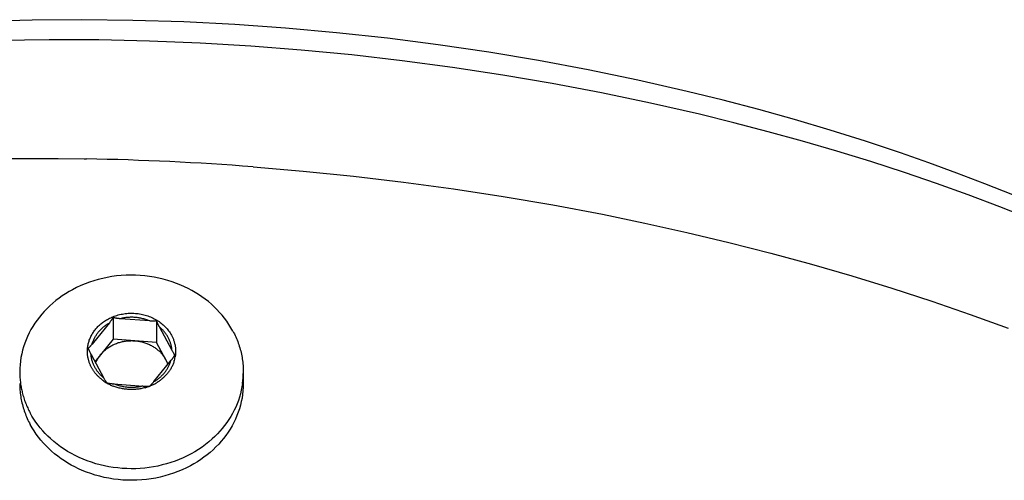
# Model space of a CAD drawing. Extents: x 0 to 1189, y 0 to 841.
# Tile 45 of 84: x 288 to 313, y 207 to 219. Entities that reach past the tile are written whole.
import ezdxf

# ---------------------------------------------------------------- set-up
doc = ezdxf.new("R2010")
doc.units = 0
doc.header["$LTSCALE"] = 65.395
doc.layers.add('mg_3b_BL7', color=7, linetype='CONTINUOUS')

# ---------------------------------------------------------------- blocks, each defined once
blk = doc.blocks.new('MG_3B_BL7', base_point=(346.87, 129.966))
at = {"layer": 'mg_3b_BL7', "color": 2, "linetype": 'CONTINUOUS'}
for p, q in [((289.43, 215.655), (289.493, 215.653)), ((290.178, 211.567), (290.178, 211.01)), ((291.128, 211.478), (290.358, 211.536)), ((290.082, 211.431), (289.638, 210.881)), ((291.296, 211.482), (291.296, 210.925)), ((291.701, 210.714), (291.372, 211.324)), ((290.178, 211.01), (289.709, 210.429)), ((291.296, 210.925), (290.178, 211.01)), ((291.596, 210.368), (291.296, 210.925)), ((289.611, 210.612), (289.939, 210.002)), ((291.23, 209.916), (291.676, 210.467)), ((293.532, 210.165), (293.532, 209.866)), ((290.188, 209.859), (290.955, 209.801))]:
    blk.add_line(p, q, dxfattribs=at)
for points in [[(304.962, 217.394), (303.693, 217.684), (302.418, 217.948), (301.139, 218.188), (299.855, 218.402), (298.551, 218.595), (297.243, 218.763), (295.933, 218.905), (294.62, 219.023), (293.311, 219.115), (292.001, 219.182), (290.689, 219.224), (289.377, 219.241), (288.094, 219.232), (286.812, 219.198)], [(305.28, 216.803), (304.021, 217.091), (302.757, 217.355), (301.488, 217.596), (300.215, 217.813), (298.922, 218.009), (297.625, 218.182), (296.326, 218.331), (295.024, 218.456), (293.724, 218.558), (292.422, 218.636), (291.119, 218.69), (289.815, 218.72), (288.535, 218.726), (287.256, 218.708)], [(313.35, 214.726), (312.633, 215.012), (311.913, 215.288), (311.188, 215.553), (310.459, 215.808), (309.554, 216.109), (308.644, 216.395), (307.729, 216.667), (306.81, 216.923), (305.888, 217.166), (304.962, 217.394)], [(313.827, 214.1), (313.019, 214.42), (312.204, 214.726), (311.386, 215.019), (310.563, 215.3), (309.691, 215.583), (308.816, 215.853), (307.937, 216.11), (307.054, 216.353), (306.168, 216.585), (305.28, 216.803)], [(278.922, 215.058), (279.564, 215.143), (280.206, 215.221), (280.85, 215.292), (281.494, 215.357), (282.139, 215.416), (282.784, 215.468), (283.43, 215.514), (284.076, 215.553), (284.745, 215.588), (285.414, 215.616), (286.083, 215.638), (286.752, 215.654), (287.422, 215.663), (288.091, 215.667), (288.76, 215.664), (289.43, 215.655)], [(293.782, 215.45), (295.075, 215.341), (296.367, 215.211), (297.656, 215.058), (298.942, 214.883), (300.225, 214.686), (301.505, 214.467), (302.78, 214.226), (303.871, 214.002), (304.958, 213.761), (306.04, 213.502), (307.119, 213.227), (308.163, 212.943), (309.203, 212.642), (310.238, 212.323), (311.267, 211.988), (312.251, 211.648), (313.229, 211.291)], [(293.263, 211.219), (293.214, 211.304), (293.162, 211.388), (293.107, 211.469), (293.048, 211.549), (292.986, 211.626), (292.922, 211.7), (292.854, 211.772), (292.784, 211.842), (292.711, 211.909), (292.632, 211.976), (292.551, 212.04), (292.468, 212.101), (292.382, 212.159), (292.294, 212.214), (292.205, 212.266), (292.113, 212.314), (292.021, 212.359), (291.926, 212.402), (291.815, 212.447), (291.701, 212.488), (291.587, 212.524), (291.471, 212.556), (291.354, 212.584), (291.236, 212.607), (291.117, 212.626), (290.997, 212.641), (290.876, 212.651), (290.755, 212.657), (290.633, 212.659), (290.512, 212.656), (290.39, 212.649), (290.269, 212.637), (290.149, 212.62), (290.029, 212.6), (289.912, 212.575), (289.796, 212.546), (289.682, 212.513), (289.568, 212.475), (289.456, 212.434), (289.346, 212.388), (289.238, 212.337), (289.132, 212.283), (289.043, 212.233), (288.955, 212.18), (288.87, 212.124), (288.787, 212.065), (288.706, 212.003), (288.627, 211.938), (288.551, 211.87), (288.477, 211.799), (288.406, 211.726), (288.342, 211.653), (288.28, 211.578), (288.221, 211.501), (288.165, 211.421), (288.112, 211.339), (288.062, 211.255), (288.016, 211.169), (287.974, 211.082), (287.936, 210.992), (287.902, 210.904), (287.872, 210.814), (287.846, 210.723), (287.824, 210.632), (287.805, 210.539), (287.791, 210.446), (287.781, 210.352), (287.775, 210.258), (287.772, 210.165)], [(289.517, 210.712), (289.518, 210.737), (289.519, 210.762), (289.522, 210.787), (289.525, 210.812), (289.529, 210.837), (289.533, 210.862), (289.539, 210.886), (289.544, 210.911), (289.551, 210.935), (289.558, 210.959), (289.566, 210.983), (289.575, 211.007), (289.585, 211.031), (289.595, 211.054), (289.606, 211.077), (289.618, 211.1), (289.63, 211.123), (289.643, 211.145), (289.656, 211.167), (289.67, 211.189), (289.685, 211.21), (289.7, 211.231), (289.716, 211.252), (289.733, 211.272), (289.751, 211.293), (289.769, 211.312), (289.787, 211.332), (289.806, 211.35), (289.825, 211.369), (289.845, 211.386), (289.866, 211.404), (289.886, 211.421), (289.907, 211.437), (289.932, 211.455), (289.957, 211.472), (289.983, 211.489), (290.009, 211.505), (290.035, 211.52), (290.062, 211.535), (290.089, 211.549), (290.117, 211.562), (290.144, 211.574), (290.172, 211.586)], [(290.178, 211.567), (290.173, 211.559), (290.169, 211.551), (290.164, 211.543), (290.159, 211.535), (290.154, 211.528), (290.147, 211.518), (290.14, 211.508), (290.133, 211.498), (290.126, 211.488), (290.119, 211.479), (290.112, 211.469), (290.104, 211.46), (290.097, 211.45), (290.09, 211.441), (290.082, 211.431)], [(290.172, 211.586), (290.207, 211.599), (290.241, 211.611), (290.276, 211.623), (290.312, 211.633), (290.347, 211.642), (290.383, 211.65), (290.42, 211.657), (290.456, 211.663), (290.493, 211.668), (290.529, 211.672), (290.566, 211.675), (290.603, 211.677), (290.64, 211.678), (290.677, 211.678), (290.714, 211.677), (290.751, 211.674), (290.788, 211.671), (290.825, 211.667), (290.861, 211.661), (290.898, 211.655), (290.934, 211.647), (290.97, 211.639), (291.005, 211.629), (291.041, 211.619), (291.075, 211.607), (291.109, 211.595), (291.142, 211.582), (291.175, 211.568), (291.207, 211.553), (291.239, 211.537), (291.271, 211.52), (291.302, 211.501), (291.332, 211.482), (291.362, 211.462), (291.391, 211.442), (291.42, 211.42), (291.446, 211.398), (291.472, 211.375), (291.497, 211.352), (291.521, 211.328), (291.544, 211.303), (291.567, 211.278), (291.588, 211.251), (291.609, 211.224), (291.629, 211.197), (291.648, 211.168), (291.665, 211.14), (291.682, 211.11)], [(290.358, 211.536), (290.346, 211.537), (290.335, 211.538), (290.323, 211.539), (290.312, 211.54), (290.304, 211.541), (290.297, 211.542), (290.29, 211.543), (290.283, 211.544), (290.276, 211.545), (290.269, 211.546), (290.262, 211.547), (290.255, 211.548), (290.248, 211.549), (290.24, 211.55), (290.233, 211.552), (290.226, 211.553), (290.219, 211.555), (290.212, 211.557), (290.206, 211.558), (290.199, 211.56), (290.192, 211.562), (290.185, 211.564), (290.178, 211.567)], [(291.117, 211.479), (291.093, 211.488), (291.069, 211.498), (291.045, 211.507), (291.021, 211.515), (290.996, 211.523), (290.972, 211.53), (290.947, 211.536), (290.922, 211.542), (290.896, 211.548), (290.871, 211.553), (290.846, 211.557), (290.82, 211.561), (290.795, 211.565), (290.769, 211.567), (290.743, 211.57), (290.718, 211.571), (290.692, 211.572), (290.666, 211.573), (290.64, 211.573), (290.614, 211.572), (290.588, 211.571), (290.562, 211.57), (290.536, 211.567), (290.51, 211.565), (290.484, 211.561), (290.459, 211.557), (290.433, 211.553), (290.408, 211.548), (290.383, 211.542), (290.358, 211.536)], [(289.638, 210.881), (289.643, 210.901), (289.65, 210.92), (289.656, 210.939), (289.664, 210.958), (289.671, 210.977), (289.679, 210.996), (289.688, 211.015), (289.697, 211.033), (289.707, 211.051), (289.716, 211.069), (289.727, 211.087), (289.738, 211.104), (289.749, 211.121), (289.76, 211.138), (289.772, 211.155), (289.785, 211.171), (289.797, 211.187), (289.811, 211.204), (289.825, 211.22), (289.84, 211.236), (289.854, 211.252), (289.87, 211.267), (289.885, 211.282), (289.901, 211.297), (289.917, 211.311), (289.934, 211.325), (289.95, 211.338), (289.967, 211.351), (289.985, 211.364), (290.002, 211.376), (290.02, 211.388), (290.038, 211.4), (290.056, 211.411), (290.075, 211.422)], [(291.296, 211.482), (291.29, 211.481), (291.284, 211.48), (291.278, 211.479), (291.271, 211.478), (291.265, 211.477), (291.259, 211.477), (291.253, 211.476), (291.246, 211.476), (291.24, 211.476), (291.234, 211.475), (291.227, 211.475), (291.221, 211.475), (291.215, 211.475), (291.209, 211.475), (291.197, 211.475), (291.186, 211.475), (291.174, 211.475), (291.163, 211.476), (291.151, 211.476), (291.14, 211.477), (291.128, 211.478)], [(291.372, 211.324), (291.366, 211.336), (291.359, 211.348), (291.353, 211.361), (291.348, 211.371), (291.343, 211.38), (291.338, 211.39), (291.333, 211.4), (291.328, 211.411), (291.323, 211.421), (291.318, 211.431), (291.314, 211.441), (291.309, 211.451), (291.305, 211.461), (291.3, 211.472), (291.296, 211.482)], [(291.694, 210.726), (291.693, 210.745), (291.69, 210.765), (291.688, 210.785), (291.684, 210.805), (291.681, 210.825), (291.676, 210.844), (291.672, 210.864), (291.666, 210.883), (291.661, 210.902), (291.655, 210.922), (291.648, 210.941), (291.641, 210.959), (291.633, 210.978), (291.625, 210.997), (291.617, 211.015), (291.608, 211.033), (291.599, 211.051), (291.588, 211.069), (291.578, 211.087), (291.567, 211.105), (291.555, 211.123), (291.543, 211.14), (291.531, 211.157), (291.518, 211.174), (291.505, 211.19), (291.492, 211.207), (291.478, 211.222), (291.464, 211.238), (291.449, 211.253), (291.435, 211.268), (291.419, 211.282), (291.404, 211.296), (291.388, 211.31), (291.372, 211.324)], [(291.682, 211.11), (291.691, 211.093), (291.699, 211.076), (291.708, 211.059), (291.715, 211.041), (291.723, 211.023), (291.73, 211.005), (291.737, 210.987), (291.743, 210.969), (291.749, 210.951), (291.755, 210.932), (291.76, 210.914), (291.764, 210.895), (291.769, 210.876), (291.773, 210.857), (291.776, 210.838), (291.779, 210.82), (291.782, 210.801), (291.784, 210.782), (291.785, 210.763), (291.787, 210.744), (291.788, 210.725), (291.788, 210.706), (291.788, 210.687), (291.788, 210.668), (291.787, 210.649), (291.786, 210.63), (291.784, 210.611), (291.782, 210.592), (291.78, 210.574), (291.777, 210.555)], [(293.263, 211.219), (293.282, 211.181), (293.302, 211.143), (293.32, 211.105), (293.338, 211.066), (293.355, 211.027), (293.371, 210.988), (293.387, 210.948), (293.401, 210.908), (293.416, 210.868), (293.429, 210.827), (293.441, 210.787), (293.453, 210.746), (293.464, 210.705), (293.474, 210.664), (293.483, 210.623), (293.492, 210.582), (293.5, 210.54), (293.506, 210.499), (293.513, 210.457), (293.518, 210.416), (293.522, 210.374), (293.526, 210.332), (293.529, 210.29), (293.531, 210.248), (293.532, 210.207), (293.532, 210.165)], [(289.638, 210.881), (289.63, 210.872), (289.623, 210.863), (289.615, 210.854), (289.608, 210.846), (289.6, 210.837), (289.593, 210.828), (289.585, 210.819), (289.581, 210.816), (289.578, 210.812), (289.575, 210.808), (289.571, 210.804), (289.568, 210.801), (289.564, 210.797), (289.561, 210.794), (289.557, 210.79), (289.553, 210.787), (289.55, 210.783), (289.546, 210.78), (289.542, 210.777), (289.538, 210.774), (289.534, 210.77)], [(289.534, 210.77), (289.538, 210.762), (289.541, 210.753), (289.545, 210.745), (289.549, 210.737), (289.552, 210.728), (289.558, 210.716), (289.563, 210.705), (289.569, 210.693), (289.575, 210.681), (289.581, 210.67), (289.586, 210.658), (289.592, 210.647), (289.598, 210.635), (289.604, 210.624), (289.611, 210.612)], [(289.856, 210.612), (289.872, 210.631), (289.889, 210.65), (289.906, 210.668), (289.924, 210.686), (289.942, 210.703), (289.961, 210.72), (289.98, 210.737), (290, 210.752), (290.02, 210.768), (290.041, 210.783), (290.062, 210.797), (290.083, 210.811), (290.105, 210.824), (290.127, 210.837), (290.149, 210.849), (290.172, 210.86), (290.195, 210.871), (290.218, 210.882), (290.242, 210.892), (290.267, 210.901), (290.292, 210.911), (290.317, 210.919), (290.343, 210.927), (290.368, 210.934), (290.394, 210.94), (290.42, 210.946), (290.446, 210.952), (290.473, 210.956), (290.499, 210.96), (290.525, 210.963), (290.552, 210.966), (290.578, 210.968), (290.605, 210.97), (290.631, 210.97), (290.658, 210.971), (290.684, 210.97), (290.711, 210.969), (290.737, 210.967)], [(290.737, 210.967), (290.763, 210.965), (290.789, 210.962), (290.815, 210.959), (290.841, 210.955), (290.867, 210.95), (290.893, 210.945), (290.918, 210.939), (290.944, 210.932), (290.969, 210.925), (290.994, 210.917), (291.019, 210.909), (291.044, 210.899), (291.068, 210.89), (291.093, 210.879), (291.117, 210.868), (291.141, 210.857), (291.164, 210.845), (291.187, 210.832), (291.21, 210.818), (291.23, 210.806), (291.25, 210.793), (291.269, 210.779), (291.288, 210.765), (291.307, 210.751), (291.325, 210.736), (291.343, 210.721), (291.361, 210.705), (291.378, 210.689), (291.395, 210.672), (291.411, 210.655), (291.427, 210.637), (291.442, 210.62), (291.457, 210.601), (291.471, 210.583), (291.484, 210.564), (291.498, 210.545), (291.51, 210.525), (291.522, 210.505), (291.533, 210.485)], [(289.623, 210.279), (289.615, 210.294), (289.607, 210.31), (289.6, 210.326), (289.592, 210.341), (289.585, 210.357), (289.579, 210.374), (289.572, 210.39), (289.566, 210.406), (289.561, 210.423), (289.555, 210.44), (289.55, 210.456), (289.546, 210.473), (289.541, 210.49), (289.537, 210.507), (289.534, 210.524), (289.531, 210.541), (289.528, 210.558), (289.525, 210.575), (289.523, 210.592), (289.521, 210.609), (289.519, 210.626), (289.518, 210.644), (289.517, 210.661), (289.517, 210.678), (289.517, 210.695), (289.517, 210.712)], [(289.933, 210.014), (289.917, 210.027), (289.901, 210.041), (289.886, 210.055), (289.87, 210.07), (289.856, 210.085), (289.841, 210.1), (289.827, 210.115), (289.813, 210.131), (289.8, 210.147), (289.787, 210.164), (289.774, 210.18), (289.762, 210.197), (289.75, 210.215), (289.738, 210.232), (289.727, 210.25), (289.716, 210.268), (289.706, 210.287), (289.697, 210.305), (289.688, 210.323), (289.68, 210.341), (289.672, 210.359), (289.664, 210.378), (289.657, 210.397), (289.65, 210.416), (289.644, 210.435), (289.638, 210.455), (289.633, 210.474), (289.628, 210.493), (289.624, 210.513), (289.62, 210.533), (289.617, 210.553), (289.614, 210.572), (289.612, 210.592), (289.611, 210.612)], [(289.729, 210.392), (289.733, 210.401), (289.737, 210.411), (289.741, 210.421), (289.745, 210.43), (289.749, 210.44), (289.754, 210.45), (289.759, 210.46), (289.764, 210.471), (289.77, 210.482), (289.776, 210.492), (289.782, 210.503), (289.788, 210.513), (289.794, 210.523), (289.8, 210.534), (289.807, 210.544), (289.813, 210.554), (289.82, 210.564), (289.827, 210.573), (289.834, 210.583), (289.841, 210.593), (289.849, 210.602), (289.856, 210.612)], [(291.676, 210.467), (291.685, 210.479), (291.694, 210.49), (291.7, 210.497), (291.705, 210.505), (291.711, 210.513), (291.717, 210.521), (291.723, 210.528), (291.728, 210.536), (291.734, 210.544), (291.739, 210.552), (291.745, 210.56), (291.75, 210.568), (291.755, 210.576), (291.761, 210.584), (291.766, 210.593), (291.771, 210.601)], [(291.739, 210.648), (291.733, 210.656), (291.727, 210.668), (291.72, 210.679), (291.714, 210.691), (291.707, 210.702), (291.701, 210.714)], [(291.771, 210.601), (291.767, 210.605), (291.764, 210.609), (291.761, 210.613), (291.758, 210.617), (291.755, 210.622), (291.752, 210.626), (291.75, 210.63), (291.747, 210.634), (291.744, 210.639), (291.741, 210.643), (291.739, 210.648)], [(289.868, 209.983), (289.855, 209.994), (289.843, 210.004), (289.831, 210.015), (289.819, 210.026), (289.807, 210.038), (289.795, 210.049), (289.784, 210.061), (289.773, 210.072), (289.762, 210.084), (289.751, 210.096), (289.741, 210.108), (289.73, 210.12), (289.72, 210.132), (289.71, 210.145), (289.701, 210.158), (289.691, 210.171), (289.682, 210.184), (289.673, 210.197), (289.664, 210.21), (289.655, 210.224), (289.647, 210.237), (289.639, 210.251), (289.631, 210.265), (289.623, 210.279)], [(291.23, 209.916), (291.249, 209.927), (291.267, 209.938), (291.285, 209.949), (291.303, 209.961), (291.32, 209.974), (291.337, 209.987), (291.354, 210), (291.371, 210.013), (291.388, 210.027), (291.404, 210.041), (291.42, 210.056), (291.435, 210.071), (291.45, 210.086), (291.465, 210.101), (291.48, 210.117), (291.494, 210.134), (291.508, 210.15), (291.52, 210.166), (291.533, 210.183), (291.545, 210.199), (291.556, 210.216), (291.567, 210.234), (291.578, 210.251), (291.588, 210.269), (291.598, 210.287), (291.608, 210.305), (291.617, 210.323), (291.626, 210.342), (291.634, 210.36), (291.641, 210.379), (291.649, 210.398), (291.655, 210.417), (291.661, 210.437), (291.667, 210.456)], [(291.746, 210.429), (291.739, 210.409), (291.732, 210.388), (291.724, 210.367), (291.715, 210.347), (291.706, 210.327), (291.696, 210.307), (291.686, 210.288), (291.676, 210.268), (291.665, 210.249), (291.654, 210.23), (291.642, 210.211), (291.629, 210.193), (291.617, 210.175), (291.604, 210.157), (291.59, 210.139), (291.576, 210.122), (291.561, 210.104), (291.546, 210.087), (291.53, 210.07), (291.514, 210.053), (291.497, 210.037), (291.481, 210.021), (291.463, 210.006), (291.446, 209.991), (291.428, 209.976), (291.41, 209.961), (291.391, 209.947), (291.373, 209.934), (291.354, 209.921), (291.335, 209.908), (291.315, 209.895), (291.295, 209.884)], [(289.939, 210.002), (289.945, 209.991), (289.952, 209.979), (289.958, 209.968), (289.965, 209.956), (289.971, 209.945), (289.977, 209.936)], [(287.772, 209.866), (287.773, 209.825), (287.774, 209.783), (287.776, 209.741), (287.779, 209.699), (287.783, 209.657), (287.787, 209.615), (287.792, 209.574), (287.798, 209.532), (287.805, 209.491), (287.813, 209.449), (287.821, 209.408), (287.831, 209.367), (287.841, 209.327), (287.852, 209.285), (287.863, 209.244), (287.876, 209.204), (287.889, 209.163), (287.903, 209.123), (287.918, 209.083), (287.934, 209.043), (287.95, 209.004), (287.967, 208.965), (287.985, 208.926), (288.003, 208.888), (288.022, 208.85), (288.042, 208.812)], [(287.801, 209.812), (287.807, 209.782), (287.812, 209.752), (287.818, 209.722), (287.825, 209.691), (287.832, 209.661), (287.839, 209.632), (287.848, 209.598), (287.857, 209.564), (287.867, 209.53), (287.878, 209.497), (287.889, 209.464), (287.9, 209.43), (287.912, 209.398), (287.925, 209.365), (287.938, 209.332), (287.951, 209.3), (287.965, 209.268), (287.98, 209.236), (287.995, 209.204), (288.01, 209.173), (288.026, 209.142), (288.042, 209.111)], [(293.512, 209.869), (293.498, 209.78), (293.48, 209.691), (293.458, 209.603), (293.433, 209.515), (293.404, 209.429), (293.372, 209.344), (293.336, 209.26), (293.297, 209.178), (293.255, 209.097), (293.209, 209.015), (293.158, 208.935), (293.105, 208.858), (293.049, 208.782), (292.99, 208.708), (292.929, 208.637), (292.865, 208.568), (292.798, 208.501), (292.729, 208.437), (292.645, 208.364), (292.558, 208.295), (292.469, 208.229), (292.377, 208.167), (292.283, 208.109), (292.186, 208.054), (292.088, 208.002), (291.987, 207.955), (291.882, 207.909), (291.775, 207.868), (291.666, 207.83), (291.557, 207.797), (291.446, 207.767), (291.334, 207.741), (291.221, 207.72), (291.108, 207.702), (290.992, 207.688), (290.876, 207.678), (290.76, 207.672), (290.644, 207.671), (290.528, 207.673), (290.412, 207.679), (290.296, 207.69), (290.181, 207.704), (290.067, 207.723), (289.955, 207.745), (289.843, 207.771), (289.732, 207.801), (289.623, 207.836), (289.514, 207.874), (289.408, 207.916), (289.302, 207.962), (289.203, 208.01), (289.105, 208.061), (289.008, 208.117), (288.915, 208.176), (288.823, 208.238), (288.734, 208.304), (288.648, 208.374), (288.564, 208.447), (288.496, 208.512), (288.429, 208.579), (288.366, 208.649), (288.304, 208.721), (288.246, 208.795), (288.19, 208.871), (288.138, 208.949), (288.088, 209.029), (288.042, 209.111)], [(293.532, 209.866), (293.53, 209.773), (293.524, 209.679), (293.514, 209.585), (293.499, 209.492), (293.481, 209.399), (293.459, 209.308), (293.433, 209.217), (293.403, 209.127), (293.369, 209.039), (293.331, 208.949), (293.289, 208.862), (293.243, 208.776), (293.193, 208.692), (293.14, 208.61), (293.084, 208.53), (293.025, 208.453), (292.963, 208.378), (292.899, 208.305), (292.828, 208.232), (292.754, 208.161), (292.678, 208.093), (292.599, 208.028), (292.518, 207.966), (292.435, 207.907), (292.35, 207.851), (292.262, 207.798), (292.173, 207.748), (292.067, 207.694), (291.959, 207.643), (291.849, 207.597), (291.737, 207.556), (291.623, 207.518), (291.509, 207.485), (291.393, 207.456), (291.276, 207.431), (291.156, 207.411), (291.036, 207.394), (290.915, 207.383), (290.793, 207.375), (290.672, 207.372), (290.55, 207.374), (290.429, 207.38), (290.308, 207.39), (290.188, 207.405), (290.069, 207.424), (289.951, 207.447), (289.834, 207.475), (289.718, 207.507), (289.603, 207.544), (289.49, 207.584), (289.379, 207.629), (289.284, 207.672), (289.191, 207.717), (289.1, 207.765), (289.011, 207.817), (288.923, 207.872), (288.837, 207.93), (288.754, 207.991), (288.673, 208.055), (288.594, 208.122), (288.521, 208.189), (288.451, 208.259), (288.383, 208.331), (288.319, 208.405), (288.257, 208.483), (288.198, 208.562), (288.143, 208.643), (288.091, 208.727), (288.042, 208.812)], [(289.977, 209.936), (289.979, 209.932), (289.982, 209.927), (289.985, 209.923), (289.988, 209.919), (289.991, 209.914), (289.993, 209.91), (289.996, 209.906), (289.999, 209.902), (290.002, 209.898), (290.005, 209.893), (290.009, 209.889)], [(290.009, 209.889), (290.015, 209.887), (290.021, 209.886), (290.027, 209.884), (290.033, 209.882), (290.039, 209.881), (290.045, 209.879), (290.051, 209.878), (290.06, 209.876), (290.069, 209.874), (290.079, 209.872), (290.088, 209.871), (290.097, 209.869), (290.106, 209.868), (290.115, 209.866), (290.124, 209.865), (290.133, 209.864), (290.142, 209.863), (290.152, 209.862), (290.161, 209.861), (290.17, 209.86), (290.179, 209.86), (290.188, 209.859)], [(291.001, 209.758), (290.974, 209.751), (290.947, 209.744), (290.92, 209.738), (290.892, 209.733), (290.865, 209.728), (290.837, 209.724), (290.809, 209.72), (290.781, 209.717), (290.753, 209.715), (290.725, 209.713), (290.697, 209.712), (290.669, 209.711), (290.641, 209.711), (290.613, 209.711), (290.585, 209.713), (290.557, 209.714), (290.529, 209.717), (290.501, 209.72), (290.473, 209.723), (290.446, 209.727), (290.418, 209.732), (290.391, 209.737), (290.363, 209.743), (290.336, 209.75), (290.309, 209.757), (290.282, 209.764), (290.256, 209.773), (290.229, 209.782), (290.203, 209.791), (290.177, 209.801)], [(290.947, 209.801), (290.922, 209.795), (290.897, 209.79), (290.872, 209.785), (290.846, 209.78), (290.82, 209.776), (290.795, 209.773), (290.769, 209.77), (290.743, 209.768), (290.717, 209.766), (290.691, 209.765), (290.665, 209.765), (290.639, 209.765), (290.613, 209.765), (290.587, 209.766), (290.561, 209.768), (290.536, 209.77), (290.51, 209.773), (290.485, 209.776), (290.459, 209.78), (290.434, 209.785), (290.408, 209.79), (290.383, 209.795), (290.358, 209.801), (290.333, 209.808), (290.309, 209.815), (290.284, 209.823), (290.26, 209.831), (290.236, 209.84), (290.212, 209.849), (290.188, 209.859)], [(290.955, 209.801), (290.963, 209.8), (290.972, 209.8), (290.98, 209.799), (290.988, 209.799), (290.996, 209.799), (291.004, 209.798), (291.012, 209.798), (291.02, 209.798), (291.028, 209.798), (291.036, 209.798), (291.045, 209.798), (291.053, 209.798), (291.061, 209.798), (291.069, 209.799)], [(291.069, 209.799), (291.073, 209.799), (291.076, 209.799), (291.08, 209.799), (291.083, 209.799), (291.087, 209.8), (291.091, 209.8), (291.094, 209.8), (291.098, 209.801), (291.102, 209.801), (291.105, 209.801), (291.109, 209.802), (291.112, 209.802), (291.116, 209.803), (291.12, 209.803), (291.123, 209.804), (291.127, 209.805)], [(291.127, 209.805), (291.128, 209.806), (291.13, 209.807), (291.132, 209.809), (291.133, 209.81), (291.135, 209.811), (291.137, 209.813), (291.139, 209.815), (291.141, 209.817), (291.144, 209.819), (291.146, 209.821), (291.148, 209.823), (291.15, 209.825), (291.152, 209.827), (291.154, 209.829), (291.156, 209.831), (291.158, 209.833), (291.16, 209.836)], [(291.16, 209.836), (291.163, 209.839), (291.166, 209.842), (291.169, 209.845), (291.172, 209.848), (291.175, 209.851), (291.178, 209.854), (291.181, 209.858), (291.187, 209.864)], [(291.187, 209.864), (291.192, 209.87), (291.197, 209.875), (291.201, 209.881), (291.206, 209.887), (291.211, 209.893), (291.216, 209.898), (291.221, 209.904), (291.23, 209.916)]]:
    blk.add_lwpolyline(points, dxfattribs=at)
for centre, radius, start, end in [((288.072, 140.264), 75.403, 85.65677, 88.92028), ((290.917, 210.698), 0.872, 342.0816, 350.5756), ((290.851, 210.116), 0.776, 18.1451, 28.3328), ((289.939, 210.165), 2.166, 180.0071, 187.207), ((290.565, 210.826), 1.094, 230.4094, 232.7254), ((291.365, 210.165), 2.168, 352.1449, 359.9908), ((289.95, 210.166), 2.177, 187.208, 189.3619), ((290.576, 210.841), 1.113, 232.7259, 235.012), ((290.598, 210.872), 1.151, 235.0384, 241.7517), ((290.619, 210.911), 1.195, 241.7389, 246.1044), ((290.629, 210.933), 1.219, 246.0975, 248.2496), ((290.664, 210.965), 1.253, 285.6157, 289.8457), ((290.671, 210.946), 1.233, 289.8517, 291.771), ((290.674, 210.938), 1.224, 291.7729, 291.9905), ((290.677, 210.931), 1.217, 291.9886, 294.1432), ((290.687, 210.909), 1.193, 294.1355, 298.5074), ((290.699, 210.886), 1.166, 298.516, 300.7359)]:
    blk.add_arc(centre, radius, start, end, dxfattribs=at)

msp = doc.modelspace()

# ---------------------------------------------------------------- block references
at = {"layer": 'mg_3b_BL7'}
msp.add_blockref('MG_3B_BL7', (346.87, 129.966), dxfattribs=at)

doc.saveas('drawing.dxf')
